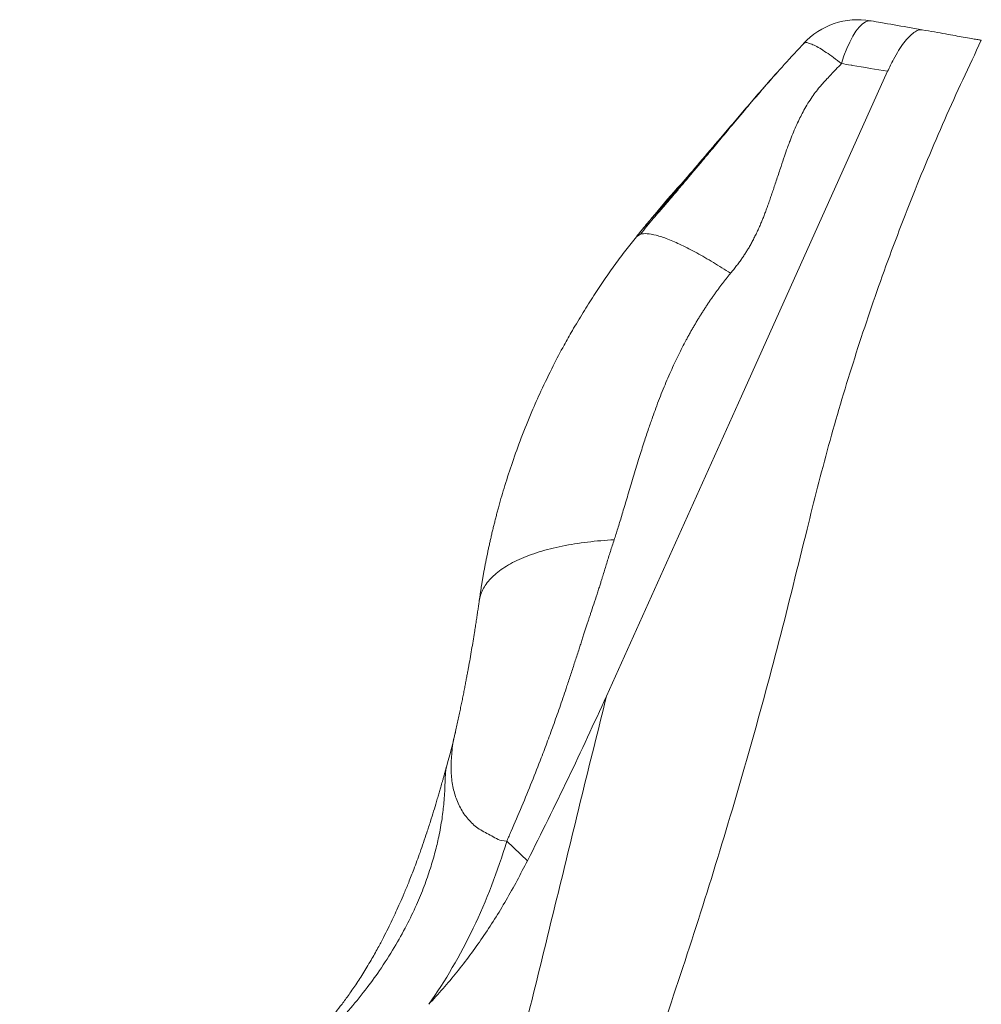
# Model space of a CAD drawing. Header units: millimetres. Extents: x 8 to 414, y 7 to 290.
# Tile 10 of 13: x 242 to 274, y 141 to 173. Entities that reach past the tile are written whole.
import ezdxf

# ---------------------------------------------------------------- set-up
doc = ezdxf.new("R2010")
doc.units = ezdxf.units.MM

msp = doc.modelspace()

# ---------------------------------------------------------------- linework, layer by layer
at = {"color": 7, "linetype": 'Continuous', "lineweight": 15}
for p, q in [((262.572, 166.119), (262.706, 166.203)), ((262.775, 166.369), (262.689, 166.265)), ((256.223, 148.393), (256.233, 148.432)), ((258.251, 145.969), (258.94, 145.314))]:
    msp.add_line(p, q, dxfattribs=at)
at = {"color": 7, "linetype": 'Continuous', "lineweight": 15, "flags": 128}
for points in [[(270.402, 173.318), (270.306, 173.317), (270.206, 173.281), (270.103, 173.21), (269.997, 173.106), (269.891, 172.97), (269.786, 172.804), (269.684, 172.61), (269.586, 172.391), (269.493, 172.151), (269.407, 171.892)], [(261.574, 150.802), (266.076, 160.807), (270.949, 171.635)]]:
    msp.add_lwpolyline(points, dxfattribs=at)
at = {"color": 7, "linetype": 'Continuous', "lineweight": 15}
msp.add_arc((269.968, 170.856), 2.5, 80.5477, 136.8752, dxfattribs=at)
for points, knots in [([(270.402, 173.318), (270.508, 173.299), (270.911, 173.228), (271.475, 173.129), (271.933, 173.048), (272.095, 173.019)], [0, 0, 0, 0, 0.188438, 0.712877, 1, 1, 1, 1]), ([(272.095, 173.019), (272.055, 173.02), (271.975, 173.02), (271.827, 172.938), (271.666, 172.797), (271.493, 172.595), (271.316, 172.338), (271.131, 172.021), (271.012, 171.77), (270.949, 171.635)], [0, 0, 0, 0, 0.139688, 0.2793781, 0.4190258, 0.5586811, 0.6991784, 0.8396855, 1, 1, 1, 1]), ([(274.072, 172.671), (274.065, 172.672), (274.05, 172.675), (273.933, 172.695), (273.746, 172.728), (273.497, 172.772), (273.207, 172.823), (272.888, 172.88), (272.523, 172.944), (272.238, 172.994), (272.095, 173.019)], [0, 0, 0, 0, 0.13748, 0.27496, 0.413265, 0.551569, 0.663455, 0.775342, 0.887671, 1, 1, 1, 1]), ([(261.465, 134.264), (261.913, 135.467), (262.808, 137.872), (264.053, 141.515), (265.228, 145.186), (266.32, 148.888), (267.342, 152.617), (268.179, 156.051), (268.96, 159.158), (269.78, 161.912), (270.695, 164.647), (271.717, 167.357), (272.834, 170.041), (273.659, 171.794), (274.072, 172.671)], [0, 0, 0, 0, 0.095085, 0.190181, 0.285267, 0.380745, 0.476235, 0.571715, 0.642673, 0.713652, 0.784608, 0.856397, 0.92821, 1, 1, 1, 1]), ([(268.173, 172.584), (267.949, 172.345), (267.521, 171.888), (266.914, 171.202), (266.373, 170.567), (265.89, 169.991), (265.461, 169.478), (265.087, 169.03), (264.769, 168.649), (264.505, 168.335), (264.28, 168.068), (264.066, 167.813), (263.89, 167.605), (263.748, 167.437), (263.65, 167.322), (263.549, 167.203), (263.439, 167.075), (263.304, 166.919), (263.128, 166.716), (262.922, 166.47), (262.778, 166.292), (262.706, 166.203)], [0, 0, 0, 0, 0.118331, 0.226142, 0.325044, 0.414277, 0.494185, 0.564215, 0.623578, 0.672104, 0.71104, 0.748205, 0.790456, 0.808051, 0.82604, 0.844299, 0.863458, 0.885734, 0.917606, 0.959112, 1, 1, 1, 1]), ([(268.177, 172.58), (268.169, 172.58), (268.153, 172.579), (268.149, 172.567), (268.147, 172.561)], [0, 0, 0, 0, 0.529905, 1, 1, 1, 1]), ([(269.407, 171.892), (269.346, 171.828), (269.232, 171.708), (269.071, 171.539), (268.933, 171.392), (268.818, 171.267), (268.698, 171.133), (268.569, 170.975), (268.426, 170.778), (268.287, 170.564), (268.121, 170.279), (267.931, 169.897), (267.78, 169.544), (267.672, 169.261), (267.597, 169.057), (267.501, 168.784), (267.407, 168.506), (267.322, 168.249), (267.253, 168.04), (267.186, 167.84), (267.122, 167.649), (267.06, 167.468), (267.001, 167.295), (266.943, 167.132), (266.887, 166.979), (266.832, 166.835), (266.779, 166.701), (266.722, 166.564), (266.661, 166.425), (266.594, 166.279), (266.526, 166.136), (266.455, 165.998), (266.383, 165.863), (266.312, 165.738), (266.241, 165.621), (266.169, 165.51), (266.09, 165.395), (266.005, 165.276), (265.913, 165.154), (265.814, 165.028), (265.746, 164.944), (265.711, 164.901)], [0, 0, 0, 0, 0.032126, 0.060448, 0.084943, 0.10559, 0.12238, 0.150586, 0.180424, 0.211982, 0.245352, 0.303226, 0.372211, 0.390671, 0.418294, 0.455126, 0.501225, 0.530514, 0.558608, 0.585496, 0.611173, 0.63563, 0.658861, 0.680862, 0.70163, 0.721166, 0.739469, 0.756543, 0.777066, 0.797224, 0.817024, 0.836472, 0.855572, 0.874332, 0.889957, 0.906334, 0.923479, 0.941406, 0.960127, 0.979655, 1, 1, 1, 1]), ([(270.949, 171.635), (270.558, 171.701), (270.151, 171.768), (269.637, 171.854), (269.514, 171.874), (269.407, 171.892)], [0, 0, 0, 0, 0.759959, 0.79223, 1, 1, 1, 1]), ([(262.572, 166.119), (262.68, 166.253), (262.888, 166.512), (263.17, 166.842), (263.407, 167.111), (263.605, 167.339), (263.808, 167.574), (264.173, 167.999), (264.697, 168.611), (265.296, 169.315), (265.825, 169.936), (266.279, 170.469), (266.735, 170.998), (267.072, 171.384), (267.255, 171.583), (267.284, 171.614)], [0, 0, 0, 0, 0.071695, 0.137249, 0.178948, 0.218602, 0.261126, 0.306445, 0.449974, 0.596543, 0.694653, 0.791631, 0.887787, 0.982417, 1, 1, 1, 1]), ([(264.624, 168.477), (264.503, 168.35), (264.083, 167.909), (263.395, 167.125), (262.847, 166.454), (262.572, 166.119)], [0, 0, 0, 0, 0.168596, 0.584298, 1, 1, 1, 1]), ([(264.32, 168.116), (264.293, 168.083), (264.195, 167.967), (264.016, 167.762), (263.828, 167.553), (263.674, 167.384), (263.559, 167.258), (263.439, 167.129), (263.305, 166.984), (263.173, 166.839), (263.083, 166.734), (263.046, 166.691)], [0, 0, 0, 0, 0.063456, 0.227671, 0.412482, 0.501252, 0.593035, 0.687528, 0.790825, 0.914416, 1, 1, 1, 1]), ([(257.328, 153.971), (257.334, 154.012), (257.346, 154.095), (257.365, 154.22), (257.384, 154.346), (257.404, 154.474), (257.425, 154.602), (257.447, 154.732), (257.47, 154.864), (257.494, 154.996), (257.519, 155.13), (257.545, 155.265), (257.572, 155.401), (257.6, 155.538), (257.629, 155.676), (257.659, 155.816), (257.69, 155.957), (257.722, 156.098), (257.755, 156.242), (257.79, 156.386), (257.826, 156.531), (257.863, 156.677), (257.901, 156.825), (257.94, 156.973), (258.031, 157.308), (258.189, 157.849), (258.437, 158.614), (258.734, 159.435), (259.054, 160.228), (259.411, 161.031), (259.769, 161.77), (260.123, 162.441), (260.398, 162.931), (260.611, 163.292), (260.789, 163.587), (260.969, 163.875), (261.149, 164.154), (261.328, 164.426), (261.508, 164.69), (261.688, 164.946), (261.866, 165.195), (262.044, 165.436), (262.221, 165.67), (262.396, 165.898), (262.514, 166.045), (262.572, 166.119)], [0, 0, 0, 0, 0.009624, 0.019336, 0.029134, 0.03902, 0.048994, 0.059057, 0.069208, 0.079448, 0.089777, 0.100197, 0.110706, 0.121305, 0.131996, 0.142777, 0.153649, 0.164613, 0.175668, 0.186816, 0.198055, 0.209387, 0.220812, 0.23233, 0.243942, 0.298752, 0.35865, 0.423651, 0.493766, 0.549093, 0.619181, 0.676416, 0.718056, 0.744098, 0.76972, 0.794869, 0.819547, 0.843752, 0.867485, 0.890748, 0.913539, 0.935859, 0.957709, 0.979089, 1, 1, 1, 1]), ([(265.711, 164.901), (265.687, 164.872), (265.64, 164.814), (265.57, 164.727), (265.5, 164.638), (265.431, 164.547), (265.361, 164.456), (265.292, 164.363), (265.223, 164.268), (265.154, 164.172), (265.086, 164.075), (265.018, 163.976), (264.95, 163.876), (264.883, 163.774), (264.816, 163.671), (264.749, 163.567), (264.683, 163.461), (264.617, 163.354), (264.552, 163.245), (264.487, 163.135), (264.422, 163.023), (264.358, 162.91), (264.295, 162.795), (264.163, 162.551), (263.965, 162.163), (263.709, 161.616), (263.457, 161.026), (263.258, 160.516), (263.099, 160.077), (262.969, 159.7), (262.821, 159.253), (262.656, 158.736), (262.514, 158.268), (262.397, 157.876), (262.311, 157.589), (262.231, 157.319), (262.154, 157.063), (262.082, 156.824), (262.013, 156.599), (261.949, 156.391), (261.888, 156.198), (261.848, 156.074), (261.829, 156.015)], [0, 0, 0, 0, 0.011089, 0.022279, 0.033573, 0.044971, 0.056472, 0.068079, 0.079792, 0.091611, 0.103538, 0.115573, 0.127716, 0.13997, 0.152334, 0.16481, 0.177397, 0.190098, 0.202913, 0.215843, 0.228889, 0.242051, 0.255331, 0.268729, 0.326472, 0.388103, 0.453686, 0.523275, 0.556908, 0.598037, 0.646671, 0.702819, 0.766482, 0.799126, 0.830097, 0.859393, 0.887014, 0.91296, 0.93723, 0.959826, 0.980749, 1, 1, 1, 1]), ([(257.328, 153.971), (257.347, 154.1), (257.387, 154.228), (257.514, 154.479), (257.601, 154.602), (257.824, 154.838), (257.96, 154.952), (258.278, 155.166), (258.46, 155.266), (258.865, 155.451), (259.089, 155.534), (259.57, 155.683), (259.827, 155.748), (260.368, 155.858), (260.65, 155.903), (261.231, 155.974), (261.528, 155.999), (261.829, 156.015)], [0, 0, 0, 0, 0.125, 0.125, 0.25, 0.25, 0.375, 0.375, 0.5, 0.5, 0.625, 0.625, 0.75, 0.75, 0.875, 0.875, 1, 1, 1, 1]), ([(261.829, 156.015), (261.808, 155.949), (261.765, 155.818), (261.702, 155.622), (261.641, 155.427), (261.58, 155.232), (261.521, 155.038), (261.472, 154.878), (261.432, 154.746), (261.398, 154.636), (261.357, 154.507), (261.309, 154.359), (261.24, 154.142), (261.152, 153.871), (261.067, 153.62), (261.008, 153.443), (260.97, 153.329), (260.93, 153.209), (260.888, 153.081), (260.844, 152.945), (260.798, 152.802), (260.75, 152.652), (260.699, 152.495), (260.621, 152.254), (260.517, 151.934), (260.387, 151.536), (260.264, 151.164), (260.148, 150.819), (260.04, 150.503), (259.932, 150.194), (259.825, 149.892), (259.718, 149.596), (259.611, 149.307), (259.506, 149.024), (259.333, 148.571), (259.085, 147.939), (258.75, 147.123), (258.492, 146.521), (258.324, 146.134), (258.276, 146.024), (258.251, 145.969)], [0, 0, 0, 0, 0.019494, 0.0389082, 0.0582427, 0.0774973, 0.0966721, 0.1157671, 0.1248113, 0.1357138, 0.1484742, 0.1630917, 0.1795652, 0.2127353, 0.2435059, 0.2539904, 0.2651956, 0.2771236, 0.2897764, 0.3031542, 0.3172574, 0.3320862, 0.3476408, 0.3639214, 0.4033804, 0.4427898, 0.4821489, 0.5141708, 0.5455663, 0.576336, 0.6064803, 0.6359997, 0.6648948, 0.693166, 0.720814, 0.8011328, 0.8831027, 0.9667579, 0.9831588, 1, 1, 1, 1]), ([(256.539, 149.626), (256.554, 149.695), (256.584, 149.831), (256.628, 150.031), (256.669, 150.227), (256.709, 150.417), (256.748, 150.602), (256.784, 150.781), (256.819, 150.956), (256.852, 151.125), (256.884, 151.289), (256.914, 151.447), (256.942, 151.6), (256.998, 151.901), (257.076, 152.344), (257.151, 152.799), (257.202, 153.118), (257.231, 153.305), (257.258, 153.484), (257.283, 153.654), (257.307, 153.816), (257.321, 153.92), (257.328, 153.971)], [0, 0, 0, 0, 0.0466502, 0.092125, 0.136425, 0.1795507, 0.221503, 0.2622824, 0.3018898, 0.340326, 0.3775919, 0.4136886, 0.4486173, 0.4823791, 0.6198618, 0.753132, 0.7989052, 0.842819, 0.8848789, 0.9250909, 0.9634619, 1, 1, 1, 1]), ([(261.574, 150.802), (261.296, 149.678), (260.739, 147.431), (259.918, 144.058), (259.093, 140.689), (258.372, 137.829), (257.909, 136.096), (257.744, 135.479)], [0, 0, 0, 0, 0.219594, 0.439187, 0.658847, 0.878506, 1, 1, 1, 1]), ([(258.94, 145.314), (259.397, 146.228), (260.312, 148.058), (261.153, 149.887), (261.574, 150.802)], [0, 0, 0, 0, 0.499568, 1, 1, 1, 1]), ([(256.539, 149.626), (256.539, 149.626), (256.539, 149.563), (256.454, 149.371), (256.416, 148.905), (256.377, 148.402), (256.419, 147.904), (256.527, 147.442), (256.713, 147.019), (256.978, 146.658), (257.308, 146.354), (257.76, 146.15), (258.003, 145.968), (258.251, 145.968), (258.251, 145.968)], [0, 0, 0, 0, 0.000001, 0.025657, 0.136206, 0.246772, 0.35911, 0.47184, 0.584404, 0.696512, 0.797636, 0.89904, 0.999999, 1, 1, 1, 1]), ([(256.233, 148.432), (256.231, 148.428), (256.229, 148.419), (256.226, 148.406), (256.223, 148.391), (256.22, 148.375), (256.217, 148.358), (256.215, 148.341), (256.212, 148.322), (256.21, 148.302), (256.208, 148.28), (256.206, 148.258), (256.204, 148.234), (256.202, 148.21), (256.201, 148.184), (256.199, 148.157), (256.196, 148.094), (256.192, 147.988), (256.186, 147.801), (256.175, 147.56), (256.149, 147.201), (256.094, 146.719), (255.995, 146.158), (255.861, 145.597), (255.702, 145.049), (255.495, 144.456), (255.232, 143.818), (254.902, 143.132), (254.494, 142.399), (254.032, 141.68), (253.52, 140.978), (252.963, 140.296), (252.445, 139.735), (252.003, 139.296), (251.667, 138.981), (251.385, 138.73), (251.163, 138.542), (251.008, 138.412), (250.853, 138.286), (250.697, 138.161), (250.541, 138.039), (250.384, 137.919), (250.162, 137.753), (249.923, 137.581), (249.708, 137.432), (249.572, 137.341), (249.452, 137.262), (249.291, 137.157), (248.95, 136.941), (248.485, 136.664), (247.827, 136.308), (247.153, 135.979), (246.431, 135.668), (245.767, 135.415), (245.169, 135.213), (244.616, 135.047), (244.087, 134.905), (243.628, 134.795), (243.251, 134.714), (242.97, 134.658), (242.747, 134.617), (242.57, 134.586), (242.429, 134.563), (242.288, 134.54), (242.147, 134.518), (242.052, 134.505), (242.005, 134.498)], [0, 0, 0, 0, 0.003008, 0.006018, 0.009033, 0.012052, 0.015076, 0.018108, 0.021149, 0.0242, 0.027265, 0.030347, 0.033443, 0.036555, 0.039685, 0.042833, 0.046002, 0.060881, 0.075509, 0.095621, 0.115917, 0.146992, 0.179815, 0.205001, 0.231863, 0.260566, 0.291266, 0.324714, 0.361104, 0.400578, 0.435008, 0.472342, 0.512661, 0.531686, 0.55101, 0.570639, 0.579121, 0.587569, 0.595984, 0.604364, 0.612711, 0.621024, 0.629302, 0.647755, 0.65836, 0.662341, 0.66838, 0.676481, 0.686645, 0.719355, 0.744855, 0.781042, 0.81392, 0.843489, 0.869754, 0.892259, 0.914616, 0.936845, 0.949798, 0.961321, 0.97141, 0.977148, 0.982875, 0.988593, 0.994301, 1, 1, 1, 1]), ([(256.222, 148.393), (256.217, 148.376), (256.208, 148.346), (256.192, 148.286), (256.176, 148.227), (256.156, 148.153), (256.13, 148.06), (256.091, 147.924), (256.05, 147.783), (256.001, 147.61), (255.956, 147.457), (255.891, 147.235), (255.807, 146.957), (255.699, 146.61), (255.551, 146.152), (255.367, 145.616), (255.163, 145.063), (254.985, 144.609), (254.832, 144.237), (254.69, 143.91), (254.557, 143.613), (254.425, 143.332), (254.287, 143.047), (254.129, 142.736), (253.941, 142.383), (253.712, 141.976), (253.453, 141.549), (253.186, 141.139), (252.937, 140.781), (252.709, 140.473), (252.503, 140.208), (252.272, 139.925), (251.995, 139.602), (251.646, 139.225), (251.258, 138.836), (250.861, 138.469), (250.454, 138.12), (250.044, 137.789), (249.619, 137.47), (249.236, 137.202), (248.915, 136.991), (248.667, 136.835), (248.476, 136.72), (248.324, 136.631), (248.169, 136.541), (247.957, 136.423), (247.671, 136.27), (247.307, 136.085), (246.858, 135.872), (246.314, 135.637), (245.719, 135.406), (245.079, 135.186), (244.398, 134.982), (243.621, 134.785), (242.947, 134.64), (242.526, 134.573), (242.405, 134.554)], [0, 0, 0, 0, 0.0063933, 0.011156, 0.0148362, 0.0178519, 0.0228898, 0.0274078, 0.0355326, 0.0419152, 0.0494963, 0.05764, 0.0726859, 0.0884493, 0.1064032, 0.1380356, 0.1656195, 0.186951, 0.2054378, 0.2223768, 0.2380248, 0.2525616, 0.2682856, 0.285319, 0.3052572, 0.329432, 0.3573081, 0.3828434, 0.4061859, 0.4262581, 0.4431839, 0.4590352, 0.4834763, 0.5097088, 0.5385721, 0.5673517, 0.5912898, 0.6174078, 0.6448237, 0.669621, 0.6864669, 0.7014592, 0.7127499, 0.718779, 0.7264029, 0.7376056, 0.7524658, 0.7710995, 0.7936738, 0.8204284, 0.851605, 0.879751, 0.9109252, 0.9456233, 0.9843932, 1, 1, 1, 1]), ([(258.251, 145.969), (257.943, 144.952), (257.567, 143.98), (256.695, 142.157), (256.198, 141.305), (255.647, 140.525)], [0, 0, 0, 0, 0.5, 0.5, 1, 1, 1, 1]), ([(255.647, 140.525), (255.965, 140.877), (256.601, 141.582), (257.454, 142.747), (258.243, 143.985), (258.708, 144.871), (258.94, 145.314)], [0, 0, 0, 0, 0.247144, 0.494302, 0.747151, 1, 1, 1, 1])]:
    msp.add_open_spline(points, degree=3, knots=knots, dxfattribs=at)
at = {"color": 8, "linetype": 'Continuous', "lineweight": 15}
for points, knots in [([(269.407, 171.892), (269.319, 171.961), (269.142, 172.098), (268.9, 172.268), (268.682, 172.407), (268.493, 172.51), (268.341, 172.573), (268.232, 172.599), (268.193, 172.586), (268.177, 172.58)], [0, 0, 0, 0, 0.148882, 0.297767, 0.446649, 0.595534, 0.744417, 0.893301, 1, 1, 1, 1]), ([(262.706, 166.203), (262.774, 166.214), (262.91, 166.236), (263.22, 166.178), (263.605, 166.051), (264.061, 165.852), (264.574, 165.589), (265.124, 165.274), (265.517, 165.024), (265.711, 164.901)], [0, 0, 0, 0, 0.1414654, 0.285639, 0.4312064, 0.5767734, 0.7209477, 0.8624129, 1, 1, 1, 1])]:
    msp.add_open_spline(points, degree=3, knots=knots, dxfattribs=at)
at = {"color": 7, "linetype": 'Continuous', "lineweight": 15}
msp.add_open_spline([(256.539, 149.626), (256.449, 149.225), (256.347, 148.827), (256.233, 148.432)], degree=3, dxfattribs=at)

doc.saveas('drawing.dxf')
